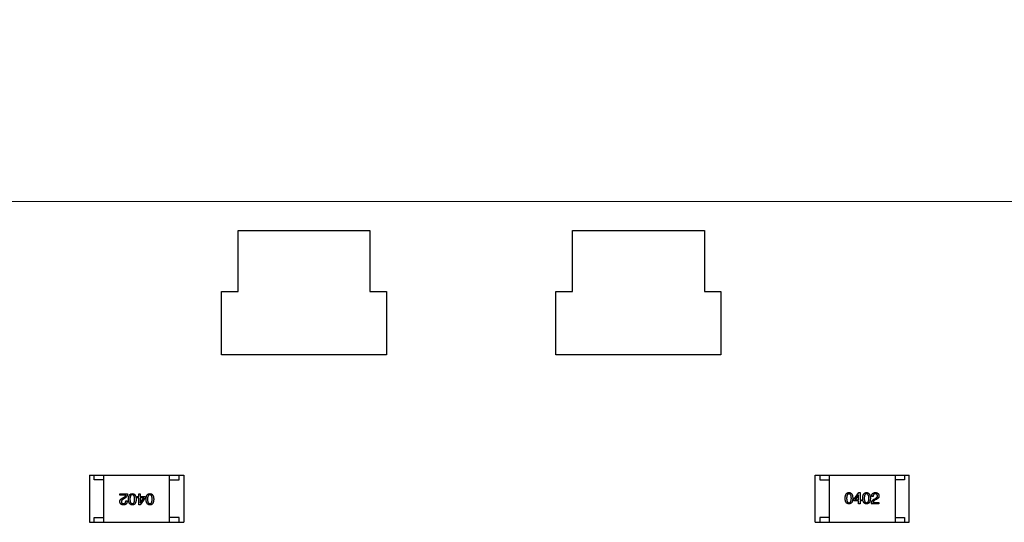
# Model space of a CAD drawing. Header units: millimetres. Extents: x 170 to 326, y 157 to 284.
# Tile 105 of 117: x 281.37 to 291.82, y 266.23 to 271.56. Entities that reach past the tile are written whole.
import ezdxf

# ---------------------------------------------------------------- set-up
doc = ezdxf.new("R2010")
doc.units = ezdxf.units.MM
doc.header["$LTSCALE"] = 30.734
doc.header["$PDMODE"] = 3
doc.header["$PDSIZE"] = 0.3125
doc.layers.get('0').update_dxf_attribs({"linetype": 'CONTINUOUS'})
doc.layers.get('Defpoints').update_dxf_attribs({"linetype": 'CONTINUOUS'})
doc.layers.add('dim', color=6, linetype='CONTINUOUS', lineweight=9)
doc.styles.add('Verdana', font='verdana.ttf', dxfattribs={"height": 2.5})
doc.dimstyles.new('aaaaaaaa 3.0', dxfattribs={"dimtxt": 2.5, "dimasz": 1.5, "dimexe": 1.25, "dimexo": 0.625, "dimtad": 1, "dimdec": 1, "dimzin": 9, "dimdsep": 46, "dimtxsty": 'Verdana', "dimcen": 0, "dimazin": 0, "dimtfac": 1, "dimtofl": 0, "dimtmove": 0, "dimatfit": 3, "dimfxl": 1, "dimlwd": 25, "dimlwe": 25, "dimarcsym": 0})

# ---------------------------------------------------------------- blocks, each defined once
blk = doc.blocks.new('*D11')
at = {"layer": 'Defpoints', "color": 0}
for p in [(308.198, 275.314), (308.198, 266.862), (260.707, 266.626)]:
    blk.add_point(p, dxfattribs=at)
at = {"layer": 'dim', "color": 0, "lineweight": 25}
for p, q in [((260.707, 267.251), (260.707, 276.564)), ((308.198, 267.487), (308.198, 276.564)), ((262.207, 275.314), (306.698, 275.314))]:
    blk.add_line(p, q, dxfattribs=at)
at = {"layer": 'dim', "color": 0}
for points in [[(262.207, 275.564), (262.207, 275.064), (260.707, 275.314)], [(306.698, 275.064), (306.698, 275.564), (308.198, 275.314)]]:
    blk.add_solid(points, dxfattribs=at)
at = {"layer": 'dim', "color": 0, "insert": (284.453, 277.215), "char_height": 2.5, "attachment_point": 5, "style": 'Verdana'}
blk.add_mtext('47.5', dxfattribs=at)
blk = doc.blocks.new('*D19')
at = {"layer": 'Defpoints', "color": 0}
for p in [(304.709, 280.536), (246.715, 267.624), (304.709, 267.624)]:
    blk.add_point(p, dxfattribs=at)
at = {"layer": 'dim', "color": 0, "lineweight": 25}
for p, q in [((246.715, 268.249), (246.715, 281.786)), ((304.709, 268.249), (304.709, 281.786)), ((248.215, 280.536), (303.209, 280.536))]:
    blk.add_line(p, q, dxfattribs=at)
at = {"layer": 'dim', "color": 0}
for points in [[(248.215, 280.786), (248.215, 280.286), (246.715, 280.536)], [(303.209, 280.286), (303.209, 280.786), (304.709, 280.536)]]:
    blk.add_solid(points, dxfattribs=at)
at = {"layer": 'dim', "color": 0, "insert": (275.712, 282.468), "char_height": 2.5, "attachment_point": 5, "style": 'Verdana'}
blk.add_mtext('58', dxfattribs=at)

msp = doc.modelspace()

# ---------------------------------------------------------------- linework, layer by layer
at = {"linetype": 'Continuous'}
for p, q in [((292.557, 269.629), (280.253, 269.632)), ((283.683, 268.676), (283.683, 269.326)), ((283.683, 269.326), (285.083, 269.326)), ((285.083, 269.326), (285.083, 268.676)), ((287.233, 268.676), (287.233, 269.326)), ((287.233, 269.326), (288.633, 269.326)), ((288.633, 269.326), (288.633, 268.676)), ((283.508, 268.006), (283.508, 268.676)), ((283.508, 268.676), (283.683, 268.676)), ((285.083, 268.676), (285.258, 268.676)), ((285.258, 268.676), (285.258, 268.006)), ((287.058, 268.006), (287.058, 268.676)), ((287.058, 268.676), (287.233, 268.676)), ((288.633, 268.676), (288.808, 268.676)), ((288.808, 268.676), (288.808, 268.006)), ((285.258, 268.006), (283.508, 268.006)), ((288.808, 268.006), (287.058, 268.006)), ((282.107, 266.726), (282.107, 266.226)), ((282.107, 266.726), (283.107, 266.726)), ((282.157, 266.676), (282.157, 266.726)), ((282.257, 266.226), (282.257, 266.726)), ((282.957, 266.226), (282.957, 266.726)), ((283.057, 266.676), (283.057, 266.726)), ((283.107, 266.726), (283.107, 266.226)), ((289.808, 266.726), (290.808, 266.726)), ((289.808, 266.226), (289.808, 266.726)), ((289.858, 266.726), (289.858, 266.676)), ((289.958, 266.726), (289.958, 266.226)), ((290.658, 266.726), (290.658, 266.226)), ((290.758, 266.726), (290.758, 266.676)), ((290.808, 266.226), (290.808, 266.726)), ((282.257, 266.676), (282.157, 266.676)), ((282.957, 266.676), (283.057, 266.676)), ((289.858, 266.676), (289.958, 266.676)), ((290.758, 266.676), (290.658, 266.676)), ((282.429, 266.515), (282.429, 266.529)), ((282.429, 266.529), (282.51, 266.529)), ((282.493, 266.515), (282.429, 266.515)), ((282.613, 266.487), (282.613, 266.5)), ((282.613, 266.5), (282.631, 266.5)), ((282.631, 266.5), (282.631, 266.529)), ((282.631, 266.529), (282.645, 266.529)), ((282.645, 266.529), (282.645, 266.5)), ((282.645, 266.5), (282.697, 266.5)), ((282.697, 266.5), (282.697, 266.485)), ((290.218, 266.467), (290.272, 266.542)), ((290.269, 266.519), (290.232, 266.465)), ((290.27, 266.519), (290.269, 266.519)), ((290.27, 266.465), (290.27, 266.519)), ((290.272, 266.542), (290.285, 266.542)), ((290.285, 266.542), (290.285, 266.465)), ((290.423, 266.499), (290.408, 266.499)), ((282.461, 266.485), (282.474, 266.492)), ((282.482, 266.482), (282.466, 266.473)), ((282.492, 266.453), (282.507, 266.453)), ((282.631, 266.487), (282.613, 266.487)), ((282.631, 266.411), (282.631, 266.487)), ((282.643, 266.411), (282.631, 266.411)), ((282.697, 266.485), (282.643, 266.411)), ((282.645, 266.487), (282.645, 266.433)), ((282.683, 266.487), (282.645, 266.487)), ((282.645, 266.433), (282.646, 266.433)), ((282.646, 266.433), (282.683, 266.487)), ((290.218, 266.453), (290.218, 266.467)), ((290.27, 266.453), (290.218, 266.453)), ((290.232, 266.465), (290.27, 266.465)), ((290.27, 266.424), (290.27, 266.453)), ((290.285, 266.424), (290.27, 266.424)), ((290.285, 266.465), (290.302, 266.465)), ((290.302, 266.453), (290.285, 266.453)), ((290.285, 266.453), (290.285, 266.424)), ((290.302, 266.465), (290.302, 266.453)), ((290.486, 266.424), (290.405, 266.424)), ((290.422, 266.438), (290.486, 266.438)), ((290.433, 266.471), (290.449, 266.48)), ((290.454, 266.467), (290.442, 266.46)), ((290.486, 266.438), (290.486, 266.424)), ((282.107, 266.226), (283.107, 266.226)), ((282.157, 266.226), (282.157, 266.276)), ((282.157, 266.276), (282.257, 266.276)), ((283.057, 266.276), (282.957, 266.276)), ((283.057, 266.226), (283.057, 266.276)), ((289.808, 266.226), (290.808, 266.226)), ((289.958, 266.276), (289.858, 266.276)), ((289.858, 266.276), (289.858, 266.226)), ((290.658, 266.276), (290.758, 266.276)), ((290.758, 266.276), (290.758, 266.226))]:
    msp.add_line(p, q, dxfattribs=at)
for points, knots in [([(282.474, 266.492), (282.475, 266.493), (282.478, 266.495), (282.481, 266.497), (282.485, 266.5), (282.487, 266.503), (282.49, 266.506), (282.491, 266.509), (282.493, 266.512), (282.493, 266.514), (282.493, 266.515)], [0, 0, 0, 0, 0.158292, 0.304606, 0.440272, 0.565336, 0.681745, 0.791834, 0.896966, 1, 1, 1, 1]), ([(282.51, 266.529), (282.51, 266.527), (282.509, 266.525), (282.509, 266.521), (282.508, 266.517), (282.508, 266.514), (282.507, 266.51), (282.505, 266.507), (282.504, 266.504), (282.502, 266.501), (282.501, 266.498), (282.499, 266.495), (282.496, 266.493), (282.494, 266.49), (282.491, 266.488), (282.488, 266.486), (282.485, 266.484), (282.483, 266.483), (282.482, 266.482)], [0, 0, 0, 0, 0.069512, 0.136307, 0.201431, 0.265186, 0.327322, 0.388242, 0.448098, 0.507757, 0.566952, 0.626243, 0.686026, 0.745963, 0.807549, 0.869906, 0.934172, 1, 1, 1, 1]), ([(282.52, 266.472), (282.52, 266.474), (282.52, 266.478), (282.521, 266.485), (282.522, 266.491), (282.523, 266.497), (282.525, 266.502), (282.526, 266.507), (282.529, 266.511), (282.531, 266.515), (282.534, 266.519), (282.537, 266.522), (282.54, 266.525), (282.544, 266.527), (282.548, 266.528), (282.552, 266.53), (282.556, 266.53), (282.559, 266.53), (282.561, 266.531)], [0, 0, 0, 0, 0.08769, 0.170218, 0.24749, 0.319818, 0.387758, 0.451391, 0.511445, 0.568185, 0.622681, 0.67526, 0.726746, 0.778428, 0.830764, 0.884397, 0.940866, 1, 1, 1, 1]), ([(282.561, 266.519), (282.56, 266.519), (282.558, 266.519), (282.555, 266.518), (282.552, 266.517), (282.55, 266.516), (282.548, 266.514), (282.546, 266.512), (282.544, 266.509), (282.542, 266.507), (282.541, 266.503), (282.539, 266.5), (282.538, 266.496), (282.537, 266.492), (282.537, 266.487), (282.536, 266.482), (282.536, 266.477), (282.536, 266.473), (282.536, 266.472)], [0, 0, 0, 0, 0.050879, 0.099377, 0.146973, 0.193618, 0.240619, 0.289461, 0.34047, 0.395283, 0.453059, 0.515633, 0.582666, 0.655287, 0.732971, 0.815933, 0.905166, 1, 1, 1, 1]), ([(282.561, 266.531), (282.562, 266.53), (282.566, 266.53), (282.57, 266.53), (282.574, 266.528), (282.578, 266.527), (282.582, 266.525), (282.585, 266.522), (282.588, 266.519), (282.591, 266.515), (282.593, 266.511), (282.595, 266.507), (282.597, 266.502), (282.599, 266.497), (282.6, 266.491), (282.601, 266.485), (282.601, 266.478), (282.601, 266.474), (282.602, 266.472)], [0, 0, 0, 0, 0.059135, 0.115606, 0.169241, 0.221578, 0.273261, 0.324749, 0.377329, 0.431642, 0.488541, 0.548597, 0.612232, 0.680174, 0.752504, 0.829777, 0.912307, 1, 1, 1, 1]), ([(282.585, 266.472), (282.585, 266.473), (282.585, 266.477), (282.585, 266.482), (282.584, 266.487), (282.584, 266.492), (282.583, 266.496), (282.582, 266.5), (282.581, 266.504), (282.579, 266.507), (282.578, 266.51), (282.576, 266.512), (282.574, 266.514), (282.572, 266.516), (282.569, 266.517), (282.567, 266.518), (282.564, 266.519), (282.562, 266.519), (282.561, 266.519)], [0, 0, 0, 0, 0.096457, 0.187288, 0.27178, 0.350132, 0.423455, 0.491343, 0.554037, 0.612253, 0.666313, 0.717038, 0.764921, 0.811214, 0.856775, 0.902988, 0.950234, 1, 1, 1, 1]), ([(282.707, 266.472), (282.707, 266.474), (282.707, 266.478), (282.708, 266.485), (282.708, 266.491), (282.71, 266.497), (282.711, 266.502), (282.713, 266.507), (282.715, 266.511), (282.717, 266.515), (282.72, 266.519), (282.723, 266.522), (282.726, 266.525), (282.73, 266.527), (282.734, 266.528), (282.738, 266.53), (282.743, 266.53), (282.746, 266.53), (282.747, 266.531)], [0, 0, 0, 0, 0.08769, 0.170218, 0.24749, 0.319818, 0.387758, 0.451391, 0.511445, 0.568185, 0.622681, 0.67526, 0.726746, 0.778428, 0.830764, 0.884397, 0.940866, 1, 1, 1, 1]), ([(282.747, 266.519), (282.746, 266.519), (282.744, 266.519), (282.742, 266.518), (282.739, 266.517), (282.736, 266.516), (282.734, 266.514), (282.732, 266.512), (282.73, 266.509), (282.729, 266.507), (282.727, 266.503), (282.726, 266.5), (282.725, 266.496), (282.724, 266.492), (282.723, 266.487), (282.723, 266.482), (282.723, 266.477), (282.723, 266.473), (282.723, 266.472)], [0, 0, 0, 0, 0.050879, 0.099377, 0.146973, 0.193618, 0.240619, 0.289461, 0.34047, 0.395283, 0.453059, 0.515633, 0.582666, 0.655287, 0.732971, 0.815933, 0.905166, 1, 1, 1, 1]), ([(282.747, 266.531), (282.749, 266.53), (282.752, 266.53), (282.757, 266.53), (282.761, 266.528), (282.765, 266.527), (282.768, 266.525), (282.772, 266.522), (282.775, 266.519), (282.777, 266.515), (282.78, 266.511), (282.782, 266.507), (282.784, 266.502), (282.785, 266.497), (282.786, 266.491), (282.787, 266.485), (282.788, 266.478), (282.788, 266.474), (282.788, 266.472)], [0, 0, 0, 0, 0.059135, 0.115606, 0.169241, 0.221578, 0.273261, 0.324749, 0.377329, 0.431642, 0.488541, 0.548597, 0.612232, 0.680174, 0.752504, 0.829777, 0.912307, 1, 1, 1, 1]), ([(282.772, 266.472), (282.772, 266.473), (282.772, 266.477), (282.771, 266.482), (282.771, 266.487), (282.77, 266.492), (282.769, 266.496), (282.768, 266.5), (282.767, 266.504), (282.766, 266.507), (282.764, 266.51), (282.762, 266.512), (282.76, 266.514), (282.758, 266.516), (282.756, 266.517), (282.753, 266.518), (282.75, 266.519), (282.748, 266.519), (282.747, 266.519)], [0, 0, 0, 0, 0.096457, 0.187288, 0.27178, 0.350132, 0.423455, 0.491343, 0.554037, 0.612253, 0.666313, 0.717038, 0.764921, 0.811214, 0.856775, 0.902988, 0.950234, 1, 1, 1, 1]), ([(290.127, 266.481), (290.127, 266.484), (290.127, 266.488), (290.128, 266.495), (290.129, 266.502), (290.13, 266.507), (290.131, 266.513), (290.133, 266.518), (290.135, 266.522), (290.138, 266.526), (290.14, 266.53), (290.143, 266.533), (290.147, 266.536), (290.15, 266.538), (290.154, 266.54), (290.158, 266.541), (290.163, 266.542), (290.166, 266.542), (290.168, 266.542)], [0, 0, 0, 0, 0.088823, 0.172287, 0.250296, 0.323438, 0.392244, 0.456221, 0.516635, 0.573871, 0.628, 0.680335, 0.731489, 0.782557, 0.834044, 0.886738, 0.942089, 1, 1, 1, 1]), ([(290.168, 266.528), (290.167, 266.528), (290.165, 266.528), (290.162, 266.528), (290.159, 266.527), (290.157, 266.525), (290.155, 266.524), (290.153, 266.522), (290.151, 266.519), (290.149, 266.516), (290.148, 266.513), (290.147, 266.51), (290.146, 266.506), (290.145, 266.502), (290.144, 266.497), (290.144, 266.492), (290.143, 266.487), (290.143, 266.483), (290.143, 266.481)], [0, 0, 0, 0, 0.049764, 0.097007, 0.143217, 0.188577, 0.235116, 0.282997, 0.333719, 0.387776, 0.445989, 0.508679, 0.576563, 0.649481, 0.728235, 0.812722, 0.903548, 1, 1, 1, 1]), ([(290.168, 266.542), (290.169, 266.542), (290.172, 266.542), (290.177, 266.541), (290.181, 266.54), (290.185, 266.538), (290.188, 266.536), (290.192, 266.533), (290.195, 266.53), (290.197, 266.526), (290.2, 266.522), (290.202, 266.518), (290.204, 266.513), (290.205, 266.507), (290.206, 266.501), (290.207, 266.495), (290.208, 266.488), (290.208, 266.484), (290.208, 266.481)], [0, 0, 0, 0, 0.057415, 0.112361, 0.16496, 0.216437, 0.267441, 0.318839, 0.371478, 0.426325, 0.483626, 0.544235, 0.608673, 0.677374, 0.750405, 0.828394, 0.911525, 1, 1, 1, 1]), ([(290.193, 266.481), (290.193, 266.483), (290.193, 266.487), (290.192, 266.492), (290.192, 266.497), (290.191, 266.502), (290.19, 266.506), (290.189, 266.51), (290.188, 266.513), (290.186, 266.516), (290.185, 266.519), (290.183, 266.522), (290.181, 266.524), (290.179, 266.525), (290.176, 266.527), (290.173, 266.528), (290.171, 266.528), (290.169, 266.528), (290.168, 266.528)], [0, 0, 0, 0, 0.095719, 0.185854, 0.269738, 0.347952, 0.420315, 0.487894, 0.550245, 0.608186, 0.662454, 0.713283, 0.761375, 0.808209, 0.854301, 0.901312, 0.949396, 1, 1, 1, 1]), ([(290.314, 266.481), (290.314, 266.484), (290.314, 266.488), (290.314, 266.495), (290.315, 266.502), (290.316, 266.507), (290.318, 266.513), (290.32, 266.518), (290.322, 266.522), (290.324, 266.526), (290.327, 266.53), (290.33, 266.533), (290.333, 266.536), (290.337, 266.538), (290.341, 266.54), (290.345, 266.541), (290.349, 266.542), (290.353, 266.542), (290.354, 266.542)], [0, 0, 0, 0, 0.088823, 0.172287, 0.250296, 0.323438, 0.392244, 0.456221, 0.516635, 0.573871, 0.628, 0.680335, 0.731489, 0.782557, 0.834044, 0.886738, 0.942089, 1, 1, 1, 1]), ([(290.354, 266.528), (290.353, 266.528), (290.351, 266.528), (290.348, 266.528), (290.346, 266.527), (290.344, 266.525), (290.341, 266.524), (290.339, 266.522), (290.338, 266.519), (290.336, 266.516), (290.334, 266.513), (290.333, 266.51), (290.332, 266.506), (290.331, 266.502), (290.331, 266.497), (290.33, 266.492), (290.33, 266.487), (290.33, 266.483), (290.33, 266.481)], [0, 0, 0, 0, 0.049764, 0.097007, 0.143217, 0.188577, 0.235116, 0.282997, 0.333719, 0.387776, 0.445989, 0.508679, 0.576563, 0.649481, 0.728235, 0.812722, 0.903548, 1, 1, 1, 1]), ([(290.354, 266.542), (290.356, 266.542), (290.359, 266.542), (290.363, 266.541), (290.367, 266.54), (290.371, 266.538), (290.375, 266.536), (290.378, 266.533), (290.381, 266.53), (290.384, 266.526), (290.386, 266.522), (290.388, 266.518), (290.39, 266.513), (290.392, 266.507), (290.393, 266.501), (290.394, 266.495), (290.395, 266.488), (290.395, 266.484), (290.395, 266.481)], [0, 0, 0, 0, 0.057415, 0.112361, 0.16496, 0.216437, 0.267441, 0.318839, 0.371478, 0.426325, 0.483626, 0.544235, 0.608673, 0.677374, 0.750405, 0.828394, 0.911525, 1, 1, 1, 1]), ([(290.379, 266.481), (290.379, 266.483), (290.379, 266.487), (290.379, 266.492), (290.378, 266.497), (290.378, 266.502), (290.377, 266.506), (290.376, 266.51), (290.374, 266.513), (290.373, 266.516), (290.371, 266.519), (290.369, 266.522), (290.367, 266.524), (290.365, 266.525), (290.363, 266.527), (290.36, 266.528), (290.357, 266.528), (290.355, 266.528), (290.354, 266.528)], [0, 0, 0, 0, 0.095719, 0.185854, 0.269738, 0.347952, 0.420315, 0.487894, 0.550245, 0.608186, 0.662454, 0.713283, 0.761375, 0.808209, 0.854301, 0.901312, 0.949396, 1, 1, 1, 1]), ([(290.408, 266.499), (290.408, 266.501), (290.408, 266.504), (290.409, 266.509), (290.41, 266.513), (290.411, 266.518), (290.412, 266.521), (290.414, 266.525), (290.416, 266.528), (290.419, 266.531), (290.421, 266.533), (290.424, 266.536), (290.428, 266.537), (290.431, 266.539), (290.435, 266.54), (290.439, 266.541), (290.444, 266.542), (290.447, 266.542), (290.449, 266.542)], [0, 0, 0, 0, 0.074935, 0.145873, 0.212498, 0.27598, 0.33603, 0.394042, 0.450372, 0.505546, 0.560812, 0.616481, 0.673265, 0.732328, 0.7938, 0.858943, 0.92718, 1, 1, 1, 1]), ([(290.447, 266.528), (290.446, 266.528), (290.444, 266.528), (290.441, 266.528), (290.439, 266.527), (290.437, 266.527), (290.435, 266.526), (290.433, 266.524), (290.431, 266.523), (290.429, 266.521), (290.428, 266.519), (290.427, 266.517), (290.426, 266.515), (290.425, 266.512), (290.424, 266.509), (290.424, 266.506), (290.423, 266.503), (290.423, 266.501), (290.423, 266.499)], [0, 0, 0, 0, 0.065945, 0.127767, 0.186553, 0.242898, 0.297728, 0.351599, 0.404854, 0.459191, 0.515338, 0.573322, 0.634405, 0.698538, 0.767039, 0.84022, 0.917406, 1, 1, 1, 1]), ([(290.47, 266.507), (290.47, 266.508), (290.47, 266.51), (290.47, 266.512), (290.469, 266.514), (290.468, 266.516), (290.468, 266.518), (290.467, 266.52), (290.465, 266.521), (290.464, 266.523), (290.462, 266.524), (290.461, 266.525), (290.459, 266.526), (290.457, 266.527), (290.454, 266.527), (290.452, 266.528), (290.449, 266.528), (290.448, 266.528), (290.447, 266.528)], [0, 0, 0, 0, 0.069456, 0.136175, 0.198596, 0.258993, 0.316838, 0.37342, 0.428889, 0.48454, 0.540119, 0.597644, 0.65702, 0.718534, 0.783117, 0.851564, 0.923888, 1, 1, 1, 1]), ([(290.449, 266.542), (290.45, 266.542), (290.453, 266.542), (290.457, 266.541), (290.461, 266.54), (290.464, 266.539), (290.468, 266.538), (290.471, 266.536), (290.473, 266.534), (290.476, 266.532), (290.478, 266.53), (290.48, 266.527), (290.482, 266.525), (290.483, 266.521), (290.484, 266.518), (290.485, 266.514), (290.486, 266.511), (290.486, 266.508), (290.486, 266.507)], [0, 0, 0, 0, 0.074847, 0.14558, 0.212628, 0.276599, 0.337792, 0.396608, 0.453638, 0.509854, 0.565589, 0.621545, 0.678777, 0.737222, 0.798388, 0.862259, 0.929312, 1, 1, 1, 1]), ([(290.449, 266.48), (290.45, 266.48), (290.451, 266.481), (290.454, 266.483), (290.456, 266.484), (290.459, 266.486), (290.461, 266.488), (290.463, 266.489), (290.464, 266.491), (290.466, 266.493), (290.467, 266.494), (290.468, 266.496), (290.469, 266.498), (290.47, 266.5), (290.47, 266.502), (290.47, 266.503), (290.471, 266.505), (290.47, 266.507), (290.47, 266.507)], [0, 0, 0, 0, 0.084365, 0.165386, 0.24176, 0.314729, 0.38433, 0.449952, 0.513164, 0.5734, 0.630824, 0.68644, 0.740136, 0.792605, 0.844515, 0.896112, 0.947763, 1, 1, 1, 1]), ([(290.486, 266.507), (290.486, 266.506), (290.486, 266.504), (290.486, 266.501), (290.485, 266.498), (290.485, 266.495), (290.484, 266.492), (290.482, 266.49), (290.481, 266.487), (290.479, 266.485), (290.477, 266.482), (290.474, 266.48), (290.471, 266.478), (290.469, 266.475), (290.465, 266.473), (290.462, 266.471), (290.458, 266.469), (290.455, 266.468), (290.454, 266.467)], [0, 0, 0, 0, 0.055083, 0.109453, 0.162685, 0.21614, 0.26961, 0.324284, 0.380202, 0.437433, 0.497084, 0.559152, 0.624288, 0.692446, 0.763862, 0.838743, 0.917269, 1, 1, 1, 1]), ([(282.429, 266.446), (282.429, 266.447), (282.429, 266.449), (282.429, 266.452), (282.43, 266.455), (282.43, 266.458), (282.431, 266.46), (282.433, 266.463), (282.434, 266.465), (282.436, 266.468), (282.438, 266.47), (282.441, 266.473), (282.444, 266.475), (282.447, 266.477), (282.45, 266.479), (282.453, 266.481), (282.457, 266.483), (282.46, 266.485), (282.461, 266.485)], [0, 0, 0, 0, 0.055083, 0.109453, 0.162685, 0.21614, 0.26961, 0.324284, 0.380202, 0.437433, 0.497084, 0.559152, 0.624288, 0.692446, 0.763862, 0.838743, 0.917269, 1, 1, 1, 1]), ([(282.466, 266.411), (282.465, 266.411), (282.462, 266.411), (282.458, 266.411), (282.454, 266.412), (282.451, 266.413), (282.447, 266.415), (282.444, 266.416), (282.442, 266.418), (282.439, 266.42), (282.437, 266.423), (282.435, 266.425), (282.433, 266.428), (282.432, 266.431), (282.431, 266.435), (282.43, 266.438), (282.429, 266.442), (282.429, 266.445), (282.429, 266.446)], [0, 0, 0, 0, 0.074847, 0.14558, 0.212628, 0.276599, 0.337792, 0.396608, 0.453638, 0.509854, 0.565589, 0.621545, 0.678777, 0.737222, 0.798388, 0.862259, 0.929312, 1, 1, 1, 1]), ([(282.466, 266.473), (282.465, 266.472), (282.464, 266.471), (282.461, 266.47), (282.459, 266.468), (282.456, 266.467), (282.454, 266.465), (282.453, 266.463), (282.451, 266.462), (282.449, 266.46), (282.448, 266.458), (282.447, 266.457), (282.446, 266.455), (282.446, 266.453), (282.445, 266.451), (282.445, 266.449), (282.445, 266.447), (282.445, 266.446), (282.445, 266.445)], [0, 0, 0, 0, 0.084365, 0.165386, 0.24176, 0.314729, 0.38433, 0.449952, 0.513164, 0.5734, 0.630824, 0.68644, 0.740136, 0.792605, 0.844515, 0.896112, 0.947763, 1, 1, 1, 1]), ([(282.445, 266.445), (282.445, 266.444), (282.445, 266.443), (282.445, 266.441), (282.446, 266.438), (282.447, 266.436), (282.448, 266.434), (282.449, 266.433), (282.45, 266.431), (282.451, 266.43), (282.453, 266.429), (282.455, 266.427), (282.456, 266.427), (282.458, 266.426), (282.461, 266.425), (282.463, 266.425), (282.466, 266.424), (282.467, 266.424), (282.468, 266.424)], [0, 0, 0, 0, 0.069456, 0.136175, 0.198596, 0.258993, 0.316838, 0.37342, 0.428889, 0.48454, 0.540119, 0.597644, 0.65702, 0.718534, 0.783117, 0.851564, 0.923888, 1, 1, 1, 1]), ([(282.507, 266.453), (282.507, 266.451), (282.507, 266.448), (282.506, 266.444), (282.505, 266.439), (282.504, 266.435), (282.503, 266.431), (282.501, 266.428), (282.499, 266.425), (282.497, 266.422), (282.494, 266.419), (282.491, 266.417), (282.487, 266.415), (282.484, 266.414), (282.48, 266.412), (282.476, 266.411), (282.471, 266.411), (282.468, 266.411), (282.466, 266.411)], [0, 0, 0, 0, 0.074935, 0.145873, 0.212498, 0.27598, 0.33603, 0.394042, 0.450372, 0.505546, 0.560812, 0.616481, 0.673265, 0.732328, 0.7938, 0.858943, 0.92718, 1, 1, 1, 1]), ([(282.468, 266.424), (282.469, 266.424), (282.471, 266.424), (282.474, 266.425), (282.476, 266.425), (282.478, 266.426), (282.48, 266.427), (282.482, 266.428), (282.484, 266.43), (282.486, 266.432), (282.487, 266.433), (282.488, 266.436), (282.489, 266.438), (282.49, 266.441), (282.491, 266.443), (282.491, 266.446), (282.492, 266.45), (282.492, 266.452), (282.492, 266.453)], [0, 0, 0, 0, 0.065945, 0.127767, 0.186553, 0.242898, 0.297728, 0.351599, 0.404854, 0.459191, 0.515338, 0.573322, 0.634405, 0.698538, 0.767039, 0.84022, 0.917406, 1, 1, 1, 1]), ([(282.561, 266.411), (282.559, 266.411), (282.556, 266.411), (282.552, 266.412), (282.548, 266.413), (282.544, 266.415), (282.54, 266.417), (282.537, 266.42), (282.534, 266.423), (282.531, 266.426), (282.529, 266.431), (282.527, 266.435), (282.525, 266.44), (282.523, 266.445), (282.522, 266.451), (282.521, 266.458), (282.521, 266.464), (282.52, 266.469), (282.52, 266.472)], [0, 0, 0, 0, 0.057415, 0.112361, 0.16496, 0.216437, 0.267441, 0.318839, 0.371478, 0.426325, 0.483626, 0.544235, 0.608673, 0.677374, 0.750405, 0.828394, 0.911525, 1, 1, 1, 1]), ([(282.536, 266.472), (282.536, 266.47), (282.536, 266.466), (282.536, 266.461), (282.537, 266.456), (282.537, 266.451), (282.538, 266.447), (282.539, 266.443), (282.541, 266.439), (282.542, 266.436), (282.544, 266.433), (282.546, 266.431), (282.548, 266.429), (282.55, 266.427), (282.552, 266.426), (282.555, 266.425), (282.558, 266.424), (282.56, 266.424), (282.561, 266.424)], [0, 0, 0, 0, 0.095719, 0.185854, 0.269738, 0.347952, 0.420315, 0.487894, 0.550245, 0.608186, 0.662454, 0.713283, 0.761375, 0.808209, 0.854301, 0.901312, 0.949396, 1, 1, 1, 1]), ([(282.561, 266.424), (282.562, 266.424), (282.564, 266.424), (282.567, 266.425), (282.569, 266.426), (282.572, 266.427), (282.574, 266.429), (282.576, 266.431), (282.578, 266.433), (282.579, 266.436), (282.581, 266.439), (282.582, 266.443), (282.583, 266.447), (282.584, 266.451), (282.584, 266.456), (282.585, 266.461), (282.585, 266.466), (282.585, 266.47), (282.585, 266.472)], [0, 0, 0, 0, 0.049764, 0.097007, 0.143217, 0.188577, 0.235116, 0.282997, 0.333719, 0.387776, 0.445989, 0.508679, 0.576563, 0.649481, 0.728235, 0.812722, 0.903548, 1, 1, 1, 1]), ([(282.602, 266.472), (282.601, 266.469), (282.601, 266.464), (282.601, 266.457), (282.6, 266.451), (282.599, 266.445), (282.597, 266.44), (282.595, 266.435), (282.593, 266.43), (282.591, 266.426), (282.588, 266.422), (282.585, 266.419), (282.582, 266.417), (282.578, 266.414), (282.574, 266.413), (282.57, 266.412), (282.566, 266.411), (282.562, 266.411), (282.561, 266.411)], [0, 0, 0, 0, 0.088823, 0.172287, 0.250296, 0.323438, 0.392244, 0.456221, 0.516635, 0.573871, 0.628, 0.680335, 0.731489, 0.782557, 0.834044, 0.886738, 0.942089, 1, 1, 1, 1]), ([(282.747, 266.411), (282.746, 266.411), (282.743, 266.411), (282.738, 266.412), (282.734, 266.413), (282.73, 266.415), (282.727, 266.417), (282.723, 266.42), (282.721, 266.423), (282.718, 266.426), (282.715, 266.431), (282.713, 266.435), (282.711, 266.44), (282.71, 266.445), (282.709, 266.451), (282.708, 266.458), (282.707, 266.464), (282.707, 266.469), (282.707, 266.472)], [0, 0, 0, 0, 0.057415, 0.112361, 0.16496, 0.216437, 0.267441, 0.318839, 0.371478, 0.426325, 0.483626, 0.544235, 0.608673, 0.677374, 0.750405, 0.828394, 0.911525, 1, 1, 1, 1]), ([(282.723, 266.472), (282.723, 266.47), (282.723, 266.466), (282.723, 266.461), (282.723, 266.456), (282.724, 266.451), (282.725, 266.447), (282.726, 266.443), (282.727, 266.439), (282.729, 266.436), (282.73, 266.433), (282.732, 266.431), (282.734, 266.429), (282.736, 266.427), (282.739, 266.426), (282.742, 266.425), (282.744, 266.424), (282.746, 266.424), (282.747, 266.424)], [0, 0, 0, 0, 0.095719, 0.185854, 0.269738, 0.347952, 0.420315, 0.487894, 0.550245, 0.608186, 0.662454, 0.713283, 0.761375, 0.808209, 0.854301, 0.901312, 0.949396, 1, 1, 1, 1]), ([(282.747, 266.424), (282.748, 266.424), (282.75, 266.424), (282.753, 266.425), (282.756, 266.426), (282.758, 266.427), (282.76, 266.429), (282.762, 266.431), (282.764, 266.433), (282.766, 266.436), (282.767, 266.439), (282.768, 266.443), (282.769, 266.447), (282.77, 266.451), (282.771, 266.456), (282.771, 266.461), (282.772, 266.466), (282.772, 266.47), (282.772, 266.472)], [0, 0, 0, 0, 0.049764, 0.097007, 0.143217, 0.188577, 0.235116, 0.282997, 0.333719, 0.387776, 0.445989, 0.508679, 0.576563, 0.649481, 0.728235, 0.812722, 0.903548, 1, 1, 1, 1]), ([(282.788, 266.472), (282.788, 266.469), (282.788, 266.464), (282.787, 266.457), (282.786, 266.451), (282.785, 266.445), (282.784, 266.44), (282.782, 266.435), (282.78, 266.43), (282.777, 266.426), (282.775, 266.422), (282.772, 266.419), (282.768, 266.417), (282.765, 266.414), (282.761, 266.413), (282.757, 266.412), (282.752, 266.411), (282.749, 266.411), (282.747, 266.411)], [0, 0, 0, 0, 0.088823, 0.172287, 0.250296, 0.323438, 0.392244, 0.456221, 0.516635, 0.573871, 0.628, 0.680335, 0.731489, 0.782557, 0.834044, 0.886738, 0.942089, 1, 1, 1, 1]), ([(290.168, 266.422), (290.166, 266.422), (290.163, 266.422), (290.158, 266.423), (290.154, 266.424), (290.15, 266.426), (290.147, 266.428), (290.143, 266.431), (290.14, 266.434), (290.138, 266.437), (290.135, 266.441), (290.133, 266.446), (290.131, 266.45), (290.13, 266.456), (290.129, 266.461), (290.128, 266.468), (290.127, 266.474), (290.127, 266.479), (290.127, 266.481)], [0, 0, 0, 0, 0.059135, 0.115606, 0.169241, 0.221578, 0.273261, 0.324749, 0.377329, 0.431642, 0.488541, 0.548597, 0.612232, 0.680174, 0.752504, 0.829777, 0.912307, 1, 1, 1, 1]), ([(290.143, 266.481), (290.143, 266.479), (290.143, 266.476), (290.144, 266.47), (290.144, 266.465), (290.145, 266.461), (290.146, 266.456), (290.147, 266.452), (290.148, 266.449), (290.149, 266.446), (290.151, 266.443), (290.153, 266.441), (290.155, 266.438), (290.157, 266.437), (290.159, 266.435), (290.162, 266.435), (290.165, 266.434), (290.167, 266.434), (290.168, 266.434)], [0, 0, 0, 0, 0.096457, 0.187288, 0.27178, 0.350132, 0.423455, 0.491343, 0.554037, 0.612253, 0.666313, 0.717038, 0.764921, 0.811214, 0.856775, 0.902988, 0.950234, 1, 1, 1, 1]), ([(290.168, 266.434), (290.169, 266.434), (290.171, 266.434), (290.173, 266.435), (290.176, 266.436), (290.179, 266.437), (290.181, 266.439), (290.183, 266.441), (290.185, 266.443), (290.186, 266.446), (290.188, 266.449), (290.189, 266.453), (290.19, 266.457), (290.191, 266.461), (290.192, 266.465), (290.192, 266.47), (290.193, 266.476), (290.193, 266.479), (290.193, 266.481)], [0, 0, 0, 0, 0.050879, 0.099377, 0.146973, 0.193618, 0.240619, 0.289461, 0.34047, 0.395283, 0.453059, 0.515633, 0.582666, 0.655287, 0.732971, 0.815933, 0.905166, 1, 1, 1, 1]), ([(290.208, 266.481), (290.208, 266.479), (290.208, 266.474), (290.207, 266.468), (290.207, 266.461), (290.205, 266.456), (290.204, 266.45), (290.202, 266.446), (290.2, 266.441), (290.198, 266.437), (290.195, 266.434), (290.192, 266.431), (290.189, 266.428), (290.185, 266.426), (290.181, 266.424), (290.177, 266.423), (290.172, 266.422), (290.169, 266.422), (290.168, 266.422)], [0, 0, 0, 0, 0.08769, 0.170218, 0.24749, 0.319818, 0.387758, 0.451391, 0.511445, 0.568185, 0.622681, 0.67526, 0.726746, 0.778428, 0.830764, 0.884397, 0.940866, 1, 1, 1, 1]), ([(290.354, 266.422), (290.353, 266.422), (290.349, 266.422), (290.345, 266.423), (290.341, 266.424), (290.337, 266.426), (290.333, 266.428), (290.33, 266.431), (290.327, 266.434), (290.324, 266.437), (290.322, 266.441), (290.32, 266.446), (290.318, 266.45), (290.316, 266.456), (290.315, 266.461), (290.314, 266.468), (290.314, 266.474), (290.314, 266.479), (290.314, 266.481)], [0, 0, 0, 0, 0.059135, 0.115606, 0.169241, 0.221578, 0.273261, 0.324749, 0.377329, 0.431642, 0.488541, 0.548597, 0.612232, 0.680174, 0.752504, 0.829777, 0.912307, 1, 1, 1, 1]), ([(290.33, 266.481), (290.33, 266.479), (290.33, 266.476), (290.33, 266.47), (290.331, 266.465), (290.331, 266.461), (290.332, 266.456), (290.333, 266.452), (290.334, 266.449), (290.336, 266.446), (290.338, 266.443), (290.339, 266.441), (290.341, 266.438), (290.344, 266.437), (290.346, 266.435), (290.348, 266.435), (290.351, 266.434), (290.353, 266.434), (290.354, 266.434)], [0, 0, 0, 0, 0.096457, 0.187288, 0.27178, 0.350132, 0.423455, 0.491343, 0.554037, 0.612253, 0.666313, 0.717038, 0.764921, 0.811214, 0.856775, 0.902988, 0.950234, 1, 1, 1, 1]), ([(290.354, 266.434), (290.355, 266.434), (290.357, 266.434), (290.36, 266.435), (290.363, 266.436), (290.365, 266.437), (290.367, 266.439), (290.369, 266.441), (290.371, 266.443), (290.373, 266.446), (290.374, 266.449), (290.376, 266.453), (290.377, 266.457), (290.378, 266.461), (290.378, 266.465), (290.379, 266.47), (290.379, 266.476), (290.379, 266.479), (290.379, 266.481)], [0, 0, 0, 0, 0.050879, 0.099377, 0.146973, 0.193618, 0.240619, 0.289461, 0.34047, 0.395283, 0.453059, 0.515633, 0.582666, 0.655287, 0.732971, 0.815933, 0.905166, 1, 1, 1, 1]), ([(290.395, 266.481), (290.395, 266.479), (290.395, 266.474), (290.394, 266.468), (290.393, 266.461), (290.392, 266.456), (290.39, 266.45), (290.389, 266.446), (290.387, 266.441), (290.384, 266.437), (290.381, 266.434), (290.378, 266.431), (290.375, 266.428), (290.372, 266.426), (290.368, 266.424), (290.363, 266.423), (290.359, 266.422), (290.356, 266.422), (290.354, 266.422)], [0, 0, 0, 0, 0.08769, 0.170218, 0.24749, 0.319818, 0.387758, 0.451391, 0.511445, 0.568185, 0.622681, 0.67526, 0.726746, 0.778428, 0.830764, 0.884397, 0.940866, 1, 1, 1, 1]), ([(290.405, 266.424), (290.406, 266.425), (290.406, 266.428), (290.406, 266.432), (290.407, 266.435), (290.407, 266.439), (290.408, 266.442), (290.41, 266.446), (290.411, 266.449), (290.413, 266.452), (290.414, 266.455), (290.417, 266.457), (290.419, 266.46), (290.421, 266.462), (290.424, 266.465), (290.427, 266.467), (290.43, 266.469), (290.432, 266.47), (290.433, 266.471)], [0, 0, 0, 0, 0.069512, 0.136307, 0.201431, 0.265186, 0.327322, 0.388242, 0.448098, 0.507757, 0.566952, 0.626243, 0.686026, 0.745963, 0.807549, 0.869906, 0.934172, 1, 1, 1, 1]), ([(290.442, 266.46), (290.44, 266.459), (290.437, 266.458), (290.434, 266.455), (290.431, 266.452), (290.428, 266.45), (290.426, 266.447), (290.424, 266.444), (290.422, 266.441), (290.422, 266.439), (290.422, 266.438)], [0, 0, 0, 0, 0.158292, 0.304606, 0.440272, 0.565336, 0.681745, 0.791834, 0.896966, 1, 1, 1, 1])]:
    msp.add_open_spline(points, degree=3, knots=knots, dxfattribs=at)

# ---------------------------------------------------------------- dimensions: what is measured, and where the dimension line sits
at = {"layer": 'dim'}
for base, p1, p2, picture, middle in [((304.709, 280.536), (246.715, 267.624), (304.709, 267.624), '*D19', (275.712, 282.468)), ((308.198, 275.314), (260.707, 266.626), (308.198, 266.862), '*D11', (284.453, 277.215))]:
    dim = msp.add_linear_dim(base=base, p1=p1, p2=p2, dimstyle='aaaaaaaa 3.0', dxfattribs=at)
    dim.commit()
    dim.dimension.update_dxf_attribs({"geometry": picture, "text_midpoint": middle})

doc.saveas('drawing.dxf')
